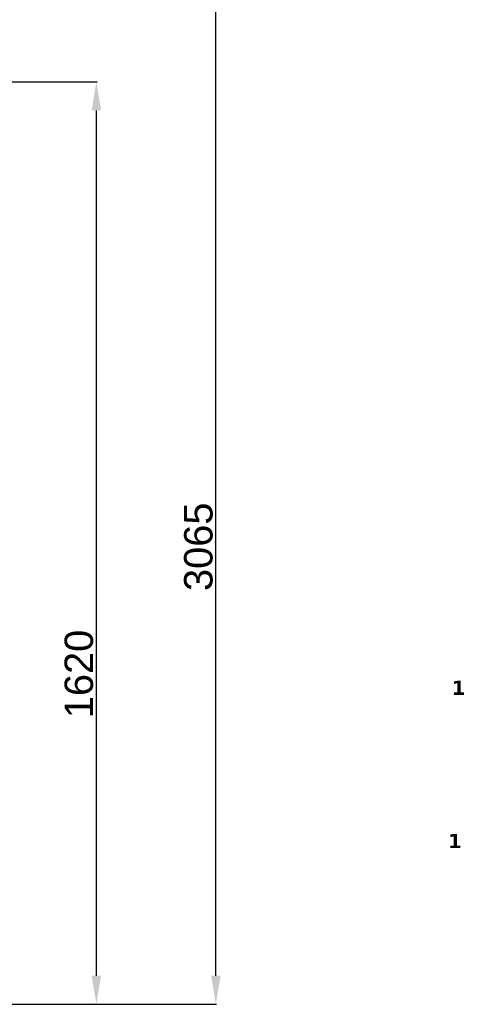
# Model space of a CAD drawing. Header units: millimetres. Extents: x -1661 to 8978, y 10538 to 15989.
# Tile 19 of 24: x 6720 to 7496, y 12669 to 14398. Entities that reach past the tile are written whole.
import ezdxf

# ---------------------------------------------------------------- set-up
doc = ezdxf.new("R2010")
doc.units = ezdxf.units.MM
doc.layers.add('2DH_OBV_z', color=250, linetype='Continuous', lineweight=30)
doc.layers.add('Eko_Wymiary', color=7, linetype='Continuous', lineweight=20)
doc.styles.get("Standard").update_dxf_attribs({"font": 'arial.ttf'})
doc.dimstyles.new('ISO-25', dxfattribs={"dimtxt": 2.5, "dimasz": 2.5, "dimexe": 1.25, "dimexo": 0.625, "dimtad": 1, "dimtxsty": 'Standard', "dimcen": 2.5, "dimadec": 0, "dimazin": 0, "dimtfac": 1, "dimtmove": 0, "dimatfit": 3, "dimfxl": 0, "dimarcsym": 0})

# ---------------------------------------------------------------- blocks, each defined once
blk = doc.blocks.new('*D137')
at = {"layer": 'Defpoints', "color": 0}
for p in [(6273.5, 14289), (6855.1, 14289), (6458.5, 12669.3)]:
    blk.add_point(p, dxfattribs=at)
at = {"layer": 'Eko_Wymiary', "color": 0, "lineweight": -2, "ltscale": 2}
for p, q in [((6274.2, 14289), (6856.3, 14289)), ((6855.1, 12719.3), (6855.1, 14239)), ((6459.1, 12669.3), (6856.3, 12669.3))]:
    blk.add_line(p, q, dxfattribs=at)
at = {"layer": 'Eko_Wymiary', "color": 0}
for points in [[(6863.4, 14239), (6846.8, 14239), (6855.1, 14289)], [(6846.8, 12719.3), (6863.4, 12719.3), (6855.1, 12669.3)]]:
    blk.add_solid(points, dxfattribs=at)
at = {"layer": 'Eko_Wymiary', "color": 0, "insert": (6824.6, 13249.3), "char_height": 50, "attachment_point": 5, "rotation": 90}
blk.add_mtext('1620', dxfattribs=at)
blk = doc.blocks.new('*D138')
at = {"layer": 'Defpoints', "color": 0}
for p in [(4668, 15749.2), (7065.1, 15749.2), (6276.6, 12669.3)]:
    blk.add_point(p, dxfattribs=at)
at = {"layer": 'Eko_Wymiary', "color": 0, "lineweight": -2, "ltscale": 2}
for p, q in [((4668.6, 15749.2), (7066.3, 15749.2)), ((7065.1, 12719.3), (7065.1, 15699.2)), ((6277.2, 12669.3), (7066.3, 12669.3))]:
    blk.add_line(p, q, dxfattribs=at)
at = {"layer": 'Eko_Wymiary', "color": 0}
for points in [[(7073.4, 15699.2), (7056.8, 15699.2), (7065.1, 15749.2)], [(7056.8, 12719.3), (7073.4, 12719.3), (7065.1, 12669.3)]]:
    blk.add_solid(points, dxfattribs=at)
at = {"layer": 'Eko_Wymiary', "color": 0, "insert": (7034.6, 13472.7), "char_height": 50, "attachment_point": 5, "rotation": 90}
blk.add_mtext('3065', dxfattribs=at)

msp = doc.modelspace()

# ---------------------------------------------------------------- texts
at = {"layer": '2DH_OBV_z', "color": 22, "insert": (7479.76, 13237.435), "char_height": 25, "width": 41.26157, "attachment_point": 1}
msp.add_mtext('{\\fVerdana|b1|i0|c238|p34;1}', dxfattribs=at)
at = {"layer": '2DH_OBV_z', "color": 180, "insert": (7473.252, 12968.526), "char_height": 25, "width": 41.26157, "attachment_point": 1}
msp.add_mtext('{\\fVerdana|b1|i0|c238|p34;1}', dxfattribs=at)

# ---------------------------------------------------------------- dimensions: what is measured, and where the dimension line sits
at = {"layer": 'Eko_Wymiary', "ltscale": 2}
for base, p1, p2, text, picture, middle in [((7065.09, 15749.169), (6276.61, 12669.301), (4667.981, 15749.169), '3065', '*D138', (7065.09, 13472.726)), ((6855.09, 14289.024), (6458.49, 12669.301), (6273.532, 14289.024), '1620', '*D137', (6855.09, 13249.301))]:
    dim = msp.add_linear_dim(base=base, p1=p1, p2=p2, angle=90, text=text, dimstyle='ISO-25', override={"dimtxt": 50, "dimasz": 50, "dimgap": 5}, dxfattribs=at)
    dim.commit()
    dim.dimension.update_dxf_attribs({"geometry": picture, "text_midpoint": middle, "dimtype": 160})

doc.saveas('drawing.dxf')
